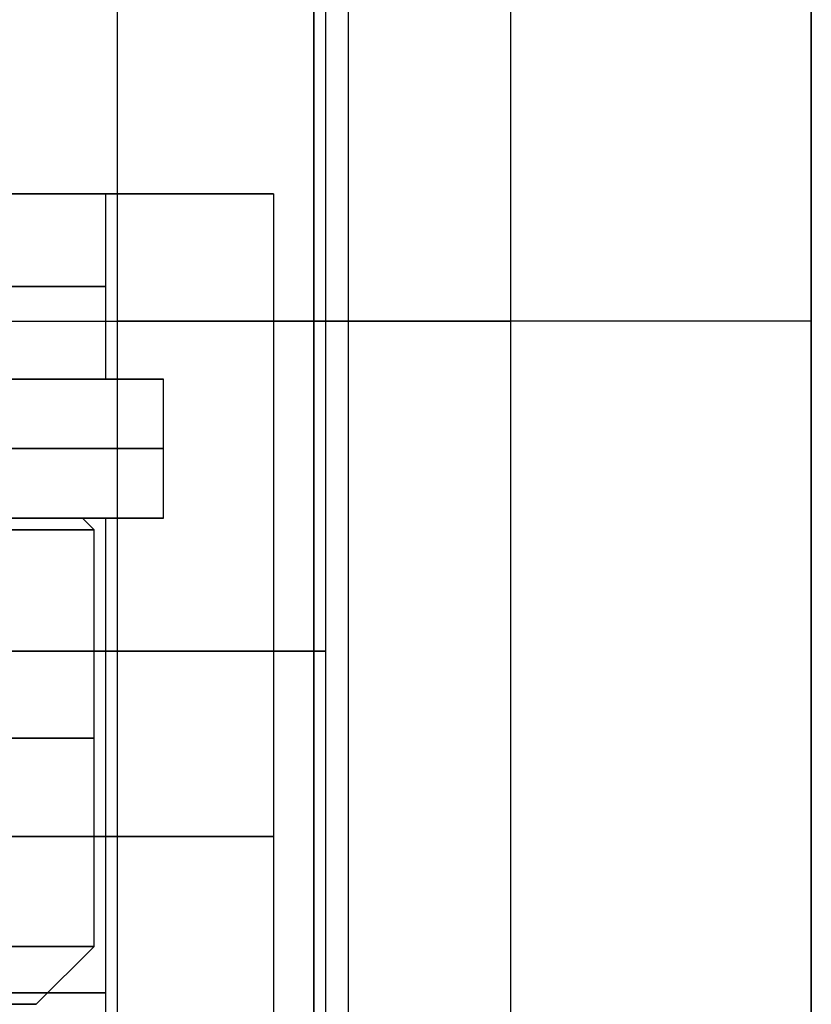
# Model space of a CAD drawing. Header units: millimetres. Extents: x 0 to 322, y -110 to 60.
# Tile 229 of 256: x 302.66 to 309.5, y -82.9 to -74.39. Entities that reach past the tile are written whole.
import ezdxf

# ---------------------------------------------------------------- set-up
doc = ezdxf.new("R2010")
doc.units = ezdxf.units.MM
doc.layers.add('Layer 01', color=18, linetype='Continuous', true_color=0x000000)

msp = doc.modelspace()

# ---------------------------------------------------------------- linework, layer by layer
at = {"layer": 'Layer 01'}
for p, q in [((303.5, -67, 3.8), (303.5, -87, 3.8)), ((303.5, -67, 33.2), (303.5, -87, 33.2)), ((306.9, -67, 3.8), (306.9, -87, 3.8)), ((306.9, -67, 33.2), (306.9, -87, 33.2)), ((309.5, -67, 18.5), (309.5, -87, 18.5)), ((305.3, -74.1, 18.5), (305.3, -85.6, 18.5)), ((304.85, -75.9, 18.5), (303.4, -75.9, 18.5)), ((303.4, -77.5, 18.5), (303.4, -75.9, 18.5)), ((304.85, -75.9, 18.5), (304.85, -87, 18.5)), ((275.5, -77, 37.5), (305.5, -77, 37.5)), ((275.5, -77, -0.5), (305.5, -77, -0.5)), ((309.5, -77, 3.5), (309.5, -77, 33.5)), ((303.3995, -77.5, 18.3824), (303.8995, -77.5, 18.3824)), ((303.9, -78.7, 18.5), (303.9, -77.5, 18.5)), ((303.0026, -78.7, 16.2697), (300.7604, -78.7, 16.2697)), ((303.0337, -78.7, 13.76), (303.0337, -78.7, 15.4476)), ((303.0337, -78.7, 21.5524), (303.0337, -78.7, 23.24)), ((303.6955, -78.7, 20.8323), (303.1874, -78.7, 20.8323)), ((303.2, -78.7, 18.5), (303.3, -78.8, 18.5)), ((303.4, -86.9, 18.5), (303.4, -78.7, 18.5)), ((303.3, -82.4, 18.5), (303.3, -78.8, 18.5)), ((302.8, -82.9, 18.5), (303.3, -82.4, 18.5))]:
    msp.add_line(p, q, dxfattribs=at)
at = {"layer": 'Layer 01', "extrusion": (0, -1, 0)}
for centre, radius, start, end in [((290.5, 18.5, 75.9), 12.9, 101.17454, 78.82546), ((290.5, 18.5, 75.9), 14.35, 270, 90), ((305.2, 3.8, 77), 1.7, 90, 270), ((305.2, 33.2, 77), 1.7, 90, 270), ((305.2, 3.8, 77), 1.7, 270, 90), ((305.2, 33.2, 77), 1.7, 270, 90), ((305.5, 33.5, 77), 4, 0, 90), ((290.5, 18.5, 77.5), 13.4, 100.75252, 79.24748), ((290.5, 18.5, 78.7), 12.9, 333.44848, 49.83958), ((290.5, 18.5, 79.85), 14.8, 270, 90), ((290.5, 18.5, 81.45), 14.35, 270, 90)]:
    msp.add_arc(centre, radius, start, end, dxfattribs=at)
at = {"layer": 'Layer 01', "extrusion": (0, 1, 0)}
for centre, radius, start, end in [((-290.5, 18.5, -76.7), 12.9, 101.17454, 78.82546), ((-305.5, 3.5, -77), 4, 180, 270), ((-290.5, 18.5, -77.5), 12.9, 101.17454, 78.82546), ((-290.5, 18.5, -78.1), 13.4, 127.70246, 206.30129), ((-290.5, 18.5, -78.7), 13.4, 127.70246, 206.30129), ((-290.5, 18.5, -80.6), 12.8, 142.39824, 265.5192), ((-290.5, 18.5, -82.8), 12.9, 101.17454, 266.44449)]:
    msp.add_arc(centre, radius, start, end, dxfattribs=at)
at = {"layer": 'Layer 01', "extrusion": (8.48937e-12, 1, 6.53776e-12)}
msp.add_arc((-290.5, 18.5, -78.7), 12.7, 142.39824, 265.48385, dxfattribs=at)
at = {"layer": 'Layer 01', "extrusion": (-3.89836e-12, 1, -3.00257e-12)}
msp.add_arc((-290.5, 18.5, -78.8), 12.8, 142.39824, 265.5192, dxfattribs=at)
at = {"layer": 'Layer 01', "extrusion": (7.18103e-12, 1, 5.53058e-12)}
msp.add_arc((-290.5, 18.5, -82.4), 12.8, 142.39824, 265.5192, dxfattribs=at)
at = {"layer": 'Layer 01', "extrusion": (-3.34477e-11, 1, -6.19649e-11)}
msp.add_arc((-290.5, 18.5, -82.9), 12.3, 138.18969, 265.33666, dxfattribs=at)
at = {"layer": 'Layer 01'}
for points in [[(305.2, -87, 5.5), (305.2, -77, 5.5), (305.2, -67, 5.5)], [(305.2, -67, 2.1), (305.2, -77, 2.1), (305.2, -87, 2.1)], [(305.2, -87, 34.9), (305.2, -77, 34.9), (305.2, -67, 34.9)], [(305.2, -67, 31.5), (305.2, -77, 31.5), (305.2, -87, 31.5)], [(305.5, -87, 37.5), (305.5, -77, 37.5), (305.5, -67, 37.5)], [(305.5, -87, -0.5), (305.5, -77, -0.5), (305.5, -67, -0.5)], [(309.5, -87, 33.5), (309.5, -77, 33.5), (309.5, -67, 33.5)], [(309.5, -67, 3.5), (309.5, -77, 3.5), (309.5, -87, 3.5)]]:
    msp.add_open_spline(points, degree=2, dxfattribs=at)

doc.saveas('drawing.dxf')
